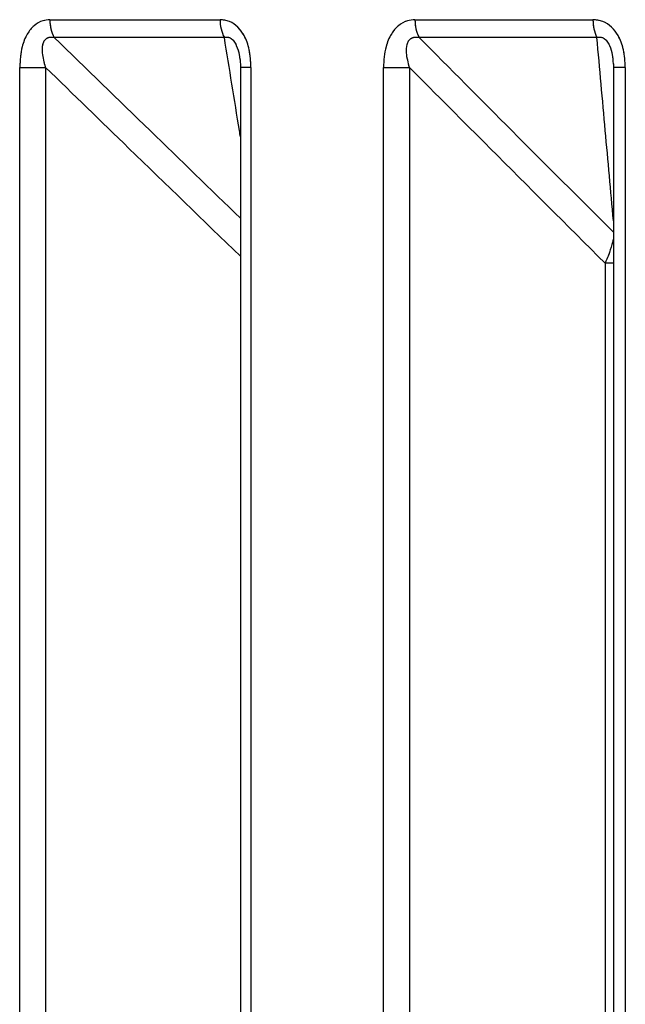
# Model space of a CAD drawing. Header units: inches. Extents: x 0.1 to 16.9, y 0.1 to 10.9.
# Tile 26 of 235: x 6.443854 to 6.444647, y 2.446631 to 2.447921. Entities that reach past the tile are written whole.
import ezdxf

# ---------------------------------------------------------------- set-up
doc = ezdxf.new("R2010")
doc.units = ezdxf.units.IN
doc.header["$MEASUREMENT"] = 0
doc.linetypes.add('PHANTOM', pattern=[0.49999999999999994, 0.25, -0.05, 0.05, -0.05, 0.05, -0.05])

msp = doc.modelspace()

# ---------------------------------------------------------------- linework, layer by layer
at = {"color": 7, "linetype": 'Continuous', "lineweight": 25}
for p, q in [((6.44389380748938, 2.447921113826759), (6.444116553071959, 2.447921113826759)), ((6.444371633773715, 2.447921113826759), (6.444604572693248, 2.447921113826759)), ((6.444122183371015, 2.447897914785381), (6.443899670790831, 2.447897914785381)), ((6.444609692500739, 2.447897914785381), (6.444376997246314, 2.447897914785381)), ((6.443854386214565, 2.443469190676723), (6.443854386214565, 2.447858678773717)), ((6.443854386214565, 2.447858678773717), (6.443888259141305, 2.447858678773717)), ((6.443888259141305, 2.447858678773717), (6.443888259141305, 2.443469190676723)), ((6.44414330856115, 2.447858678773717), (6.44414330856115, 2.443469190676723)), ((6.444157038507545, 2.447858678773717), (6.444143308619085, 2.447858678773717)), ((6.444157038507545, 2.447858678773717), (6.444157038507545, 2.443469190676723)), ((6.444330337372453, 2.443469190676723), (6.444330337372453, 2.447858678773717)), ((6.444330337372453, 2.447858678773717), (6.44436439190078, 2.447858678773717)), ((6.44436439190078, 2.447858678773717), (6.44436439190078, 2.443469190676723)), ((6.444631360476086, 2.447858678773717), (6.444631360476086, 2.443469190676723)), ((6.444646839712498, 2.447858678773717), (6.444631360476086, 2.447858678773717)), ((6.444646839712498, 2.447858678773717), (6.444646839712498, 2.443469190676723)), ((6.444620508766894, 2.447602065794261), (6.444620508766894, 2.443149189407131)), ((6.444631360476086, 2.447602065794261), (6.444620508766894, 2.447602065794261))]:
    msp.add_line(p, q, dxfattribs=at)
at = {"color": 7, "linetype": 'PHANTOM', "lineweight": 18}
for p, q in [((6.44389380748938, 2.447921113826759), (6.444116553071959, 2.447921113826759)), ((6.44389380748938, 2.447921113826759), (6.444116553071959, 2.447921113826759)), ((6.44389380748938, 2.447921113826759), (6.444116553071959, 2.447921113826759)), ((6.444371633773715, 2.447921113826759), (6.444604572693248, 2.447921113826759)), ((6.444371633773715, 2.447921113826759), (6.444604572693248, 2.447921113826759)), ((6.444371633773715, 2.447921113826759), (6.444604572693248, 2.447921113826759)), ((6.444122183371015, 2.447897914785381), (6.443899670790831, 2.447897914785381)), ((6.444122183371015, 2.447897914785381), (6.443899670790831, 2.447897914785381)), ((6.444122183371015, 2.447897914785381), (6.443899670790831, 2.447897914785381)), ((6.444609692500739, 2.447897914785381), (6.444376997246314, 2.447897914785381)), ((6.444609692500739, 2.447897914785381), (6.444376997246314, 2.447897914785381)), ((6.444609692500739, 2.447897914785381), (6.444376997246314, 2.447897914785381)), ((6.443854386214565, 2.443469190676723), (6.443854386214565, 2.447858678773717)), ((6.443854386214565, 2.447858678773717), (6.443888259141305, 2.447858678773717)), ((6.443854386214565, 2.443469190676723), (6.443854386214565, 2.447858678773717)), ((6.443854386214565, 2.447858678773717), (6.443888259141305, 2.447858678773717)), ((6.443854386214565, 2.443469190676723), (6.443854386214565, 2.447858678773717)), ((6.443854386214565, 2.447858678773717), (6.443888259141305, 2.447858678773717)), ((6.443888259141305, 2.447858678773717), (6.443888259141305, 2.443469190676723)), ((6.443888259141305, 2.447858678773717), (6.443888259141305, 2.443469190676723)), ((6.443888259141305, 2.447858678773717), (6.443888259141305, 2.443469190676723)), ((6.44414330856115, 2.447858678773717), (6.44414330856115, 2.443469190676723)), ((6.444157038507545, 2.447858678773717), (6.444143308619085, 2.447858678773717)), ((6.44414330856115, 2.447858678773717), (6.44414330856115, 2.443469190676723)), ((6.444157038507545, 2.447858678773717), (6.444143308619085, 2.447858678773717)), ((6.44414330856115, 2.447858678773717), (6.44414330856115, 2.443469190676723)), ((6.444157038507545, 2.447858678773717), (6.444143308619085, 2.447858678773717)), ((6.444157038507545, 2.447858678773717), (6.444157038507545, 2.443469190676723)), ((6.444157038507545, 2.447858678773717), (6.444157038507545, 2.443469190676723)), ((6.444157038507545, 2.447858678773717), (6.444157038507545, 2.443469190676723)), ((6.444330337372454, 2.443469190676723), (6.444330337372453, 2.447858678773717)), ((6.444330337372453, 2.447858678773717), (6.44436439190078, 2.447858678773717)), ((6.444330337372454, 2.443469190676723), (6.444330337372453, 2.447858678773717)), ((6.444330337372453, 2.447858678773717), (6.44436439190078, 2.447858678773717)), ((6.444330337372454, 2.443469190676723), (6.444330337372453, 2.447858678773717)), ((6.444330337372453, 2.447858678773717), (6.44436439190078, 2.447858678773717)), ((6.44436439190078, 2.447858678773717), (6.44436439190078, 2.443469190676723)), ((6.44436439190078, 2.447858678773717), (6.44436439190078, 2.443469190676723)), ((6.44436439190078, 2.447858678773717), (6.44436439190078, 2.443469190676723)), ((6.444631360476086, 2.447858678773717), (6.444631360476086, 2.443469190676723)), ((6.444646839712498, 2.447858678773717), (6.444631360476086, 2.447858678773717)), ((6.444631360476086, 2.447858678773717), (6.444631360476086, 2.443469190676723)), ((6.444646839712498, 2.447858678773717), (6.444631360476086, 2.447858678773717)), ((6.444631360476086, 2.447858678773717), (6.444631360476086, 2.443469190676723)), ((6.444646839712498, 2.447858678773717), (6.444631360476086, 2.447858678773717)), ((6.444646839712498, 2.447858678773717), (6.444646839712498, 2.443469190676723)), ((6.444646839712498, 2.447858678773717), (6.444646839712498, 2.443469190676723)), ((6.444646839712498, 2.447858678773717), (6.444646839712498, 2.443469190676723)), ((6.444620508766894, 2.447602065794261), (6.444620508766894, 2.443149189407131)), ((6.444631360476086, 2.447602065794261), (6.444620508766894, 2.447602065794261)), ((6.444620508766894, 2.447602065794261), (6.444620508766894, 2.443149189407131)), ((6.444631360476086, 2.447602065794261), (6.444620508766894, 2.447602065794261)), ((6.444620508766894, 2.447602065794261), (6.444620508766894, 2.443149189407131)), ((6.444631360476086, 2.447602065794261), (6.444620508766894, 2.447602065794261))]:
    msp.add_line(p, q, dxfattribs=at)
at = {"color": 7, "linetype": 'Continuous', "lineweight": 25}
for centre, radius, start, end in [((6.443939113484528, 2.447920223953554), 4.53147334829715e-05, 178.8747753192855, 209.4929193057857), ((6.444163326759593, 2.447920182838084), 4.678295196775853e-05, 178.8597290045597, 208.4235991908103), ((6.44442026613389, 2.447920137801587), 4.864215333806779e-05, 178.8502590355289, 207.1851532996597), ((6.444655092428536, 2.447920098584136), 5.052993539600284e-05, 178.8487412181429, 206.0415548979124)]:
    msp.add_arc(centre, radius, start, end, dxfattribs=at)
at = {"color": 7, "linetype": 'PHANTOM', "lineweight": 18}
for centre, radius, start, end in [((6.443939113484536, 2.447920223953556), 4.531473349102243e-05, 178.8747753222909, 209.4929193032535), ((6.443939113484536, 2.447920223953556), 4.531473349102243e-05, 178.8747753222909, 209.4929193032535), ((6.443939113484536, 2.447920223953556), 4.531473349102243e-05, 178.8747753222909, 209.4929193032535), ((6.444163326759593, 2.447920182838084), 4.678295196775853e-05, 178.8597290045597, 208.4235991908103), ((6.444163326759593, 2.447920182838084), 4.678295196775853e-05, 178.8597290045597, 208.4235991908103), ((6.444163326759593, 2.447920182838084), 4.678295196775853e-05, 178.8597290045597, 208.4235991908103), ((6.44442026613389, 2.447920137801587), 4.864215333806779e-05, 178.8502590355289, 207.1851532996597), ((6.444420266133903, 2.44792013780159), 4.864215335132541e-05, 178.8502590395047, 207.1851532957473), ((6.444420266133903, 2.44792013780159), 4.864215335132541e-05, 178.8502590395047, 207.1851532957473), ((6.444655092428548, 2.447920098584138), 5.052993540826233e-05, 178.8487412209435, 206.0415548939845), ((6.444655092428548, 2.447920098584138), 5.052993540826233e-05, 178.8487412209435, 206.0415548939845), ((6.444655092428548, 2.447920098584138), 5.052993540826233e-05, 178.8487412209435, 206.0415548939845)]:
    msp.add_arc(centre, radius, start, end, dxfattribs=at)
at = {"color": 7, "linetype": 'Continuous', "lineweight": 25}
for points, knots in [([(6.44389380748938, 2.447921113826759), (6.443890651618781, 2.447920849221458), (6.443883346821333, 2.447920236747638), (6.443872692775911, 2.447914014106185), (6.443863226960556, 2.447902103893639), (6.443855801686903, 2.447883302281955), (6.443854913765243, 2.447867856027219), (6.443854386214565, 2.447858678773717)], [0, 0, 0, 0, 0.1336272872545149, 0.3093030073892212, 0.4842287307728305, 0.6935591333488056, 1, 1, 1, 1]), ([(6.444157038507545, 2.447858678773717), (6.44415663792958, 2.447866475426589), (6.444155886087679, 2.447881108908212), (6.44414939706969, 2.44789941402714), (6.444140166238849, 2.447912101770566), (6.444129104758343, 2.447919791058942), (6.444120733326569, 2.447920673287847), (6.444116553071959, 2.447921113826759)], [0, 0, 0, 0, 0.2611752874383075, 0.4901980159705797, 0.6548011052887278, 0.8276257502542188, 1, 1, 1, 1]), ([(6.444371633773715, 2.447921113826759), (6.444368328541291, 2.447920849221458), (6.444360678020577, 2.447920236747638), (6.444349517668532, 2.447914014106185), (6.444339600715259, 2.447902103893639), (6.444331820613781, 2.447883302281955), (6.444330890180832, 2.44786785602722), (6.444330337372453, 2.447858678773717)], [0, 0, 0, 0, 0.1336272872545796, 0.3093030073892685, 0.4842287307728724, 0.6935591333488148, 1, 1, 1, 1]), ([(6.444646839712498, 2.447858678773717), (6.444646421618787, 2.447866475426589), (6.444645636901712, 2.447881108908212), (6.444638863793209, 2.447899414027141), (6.444629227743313, 2.447912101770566), (6.444617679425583, 2.447919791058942), (6.444608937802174, 2.447920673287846), (6.444604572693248, 2.447921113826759)], [0, 0, 0, 0, 0.2611752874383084, 0.4901980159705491, 0.6548011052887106, 0.8276257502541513, 1, 1, 1, 1]), ([(6.443888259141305, 2.447858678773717), (6.443886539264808, 2.447864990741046), (6.443883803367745, 2.447875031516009), (6.443884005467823, 2.447886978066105), (6.443886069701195, 2.447892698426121), (6.443888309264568, 2.447895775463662), (6.443890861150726, 2.447897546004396), (6.443894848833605, 2.447898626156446), (6.443897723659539, 2.4478982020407), (6.443899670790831, 2.447897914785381)], [0, 0, 0, 0, 0.3643207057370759, 0.5795439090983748, 0.6799835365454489, 0.7338312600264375, 0.8222095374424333, 0.879581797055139, 1, 1, 1, 1]), ([(6.443899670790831, 2.447897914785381), (6.44394145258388, 2.447857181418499), (6.444022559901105, 2.447778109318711), (6.44410387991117, 2.447699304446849), (6.44414330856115, 2.447661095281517)], [0, 0, 0, 0, 0.5151420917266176, 1, 1, 1, 1]), ([(6.444122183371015, 2.447897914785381), (6.444123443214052, 2.447898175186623), (6.444125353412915, 2.447898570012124), (6.444128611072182, 2.44789792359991), (6.444131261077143, 2.447896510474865), (6.444134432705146, 2.447893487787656), (6.444136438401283, 2.447890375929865), (6.444139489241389, 2.447884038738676), (6.444141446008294, 2.447878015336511), (6.444141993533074, 2.447872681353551), (6.444142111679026, 2.447871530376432)], [0, 0, 0, 0, 0.1345819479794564, 0.2040558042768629, 0.3215961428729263, 0.3939472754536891, 0.5517944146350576, 0.5909161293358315, 0.9117270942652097, 1, 1, 1, 1]), ([(6.444143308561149, 2.447767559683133), (6.444142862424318, 2.447770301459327), (6.444135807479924, 2.447813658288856), (6.444128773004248, 2.447857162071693), (6.444122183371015, 2.447897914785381)], [0, 0, 0, 0, 0.06323746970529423, 1, 1, 1, 1]), ([(6.44436439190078, 2.447858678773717), (6.444362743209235, 2.447864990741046), (6.444360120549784, 2.447875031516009), (6.444360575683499, 2.447886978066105), (6.444362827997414, 2.447892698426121), (6.4443652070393, 2.447895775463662), (6.444367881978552, 2.447897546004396), (6.444372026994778, 2.447898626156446), (6.444374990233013, 2.4478982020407), (6.444376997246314, 2.447897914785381)], [0, 0, 0, 0, 0.3643207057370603, 0.5795439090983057, 0.6799835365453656, 0.7338312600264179, 0.8222095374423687, 0.8795817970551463, 1, 1, 1, 1]), ([(6.444376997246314, 2.447897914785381), (6.444417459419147, 2.447857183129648), (6.444502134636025, 2.447771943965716), (6.444587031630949, 2.4476869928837), (6.444631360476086, 2.447642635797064)], [0, 0, 0, 0, 0.4778514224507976, 1, 1, 1, 1]), ([(6.444609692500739, 2.447897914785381), (6.444611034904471, 2.447898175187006), (6.444613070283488, 2.447898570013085), (6.444616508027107, 2.44789792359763), (6.444619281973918, 2.447896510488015), (6.444622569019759, 2.447893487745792), (6.444624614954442, 2.447890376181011), (6.444627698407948, 2.447884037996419), (6.444630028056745, 2.447876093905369), (6.444630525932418, 2.44786888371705), (6.444630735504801, 2.447865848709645)], [0, 0, 0, 0, 0.1175460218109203, 0.1782255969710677, 0.2808872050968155, 0.3440798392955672, 0.4819460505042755, 0.5161155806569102, 0.7963169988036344, 1, 1, 1, 1]), ([(6.444631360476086, 2.44765761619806), (6.444627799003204, 2.447696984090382), (6.444620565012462, 2.447776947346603), (6.444613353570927, 2.44785718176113), (6.444609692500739, 2.447897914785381)], [0, 0, 0, 0, 0.492324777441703, 1, 1, 1, 1]), ([(6.444142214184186, 2.447871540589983), (6.444142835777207, 2.447867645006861), (6.444143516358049, 2.447863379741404), (6.444143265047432, 2.447859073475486), (6.444143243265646, 2.447858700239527)], [0, 0, 0, 0, 0.9133272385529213, 1, 1, 1, 1]), ([(6.44414330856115, 2.447611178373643), (6.444094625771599, 2.447658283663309), (6.444009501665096, 2.447740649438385), (6.443924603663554, 2.447823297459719), (6.443888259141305, 2.447858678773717)], [0, 0, 0, 0, 0.571903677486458, 1, 1, 1, 1]), ([(6.444620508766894, 2.447602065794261), (6.444570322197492, 2.447652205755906), (6.444484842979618, 2.447737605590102), (6.444399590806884, 2.44782329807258), (6.44436439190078, 2.447858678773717)], [0, 0, 0, 0, 0.5871201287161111, 1, 1, 1, 1]), ([(6.444630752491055, 2.447865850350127), (6.444631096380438, 2.447863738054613), (6.444631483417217, 2.447861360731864), (6.44463132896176, 2.447858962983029), (6.444631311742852, 2.447858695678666)], [0, 0, 0, 0, 0.8885186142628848, 1, 1, 1, 1]), ([(6.444631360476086, 2.447634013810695), (6.444631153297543, 2.447633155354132), (6.444630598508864, 2.447630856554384), (6.44462870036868, 2.447624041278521), (6.444625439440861, 2.447613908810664), (6.444621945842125, 2.447605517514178), (6.444620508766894, 2.447602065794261)], [0, 0, 0, 0, 0.09558565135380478, 0.2559620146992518, 0.6939435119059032, 1, 1, 1, 1])]:
    msp.add_open_spline(points, degree=3, knots=knots, dxfattribs=at)
at = {"color": 7, "linetype": 'PHANTOM', "lineweight": 18}
for points, knots in [([(6.44389380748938, 2.447921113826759), (6.443890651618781, 2.447920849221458), (6.443883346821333, 2.447920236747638), (6.443872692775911, 2.447914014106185), (6.443863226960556, 2.447902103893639), (6.443855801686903, 2.447883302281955), (6.443854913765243, 2.44786785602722), (6.443854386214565, 2.447858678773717)], [0, 0, 0, 0, 0.1336272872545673, 0.3093030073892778, 0.4842287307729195, 0.6935591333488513, 0.9999999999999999, 0.9999999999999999, 0.9999999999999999, 0.9999999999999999]), ([(6.44389380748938, 2.447921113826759), (6.443890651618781, 2.447920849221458), (6.443883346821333, 2.447920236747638), (6.443872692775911, 2.447914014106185), (6.443863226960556, 2.447902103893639), (6.443855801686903, 2.447883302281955), (6.443854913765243, 2.44786785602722), (6.443854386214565, 2.447858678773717)], [0, 0, 0, 0, 0.1336272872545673, 0.3093030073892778, 0.4842287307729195, 0.6935591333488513, 0.9999999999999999, 0.9999999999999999, 0.9999999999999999, 0.9999999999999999]), ([(6.44389380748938, 2.447921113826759), (6.443890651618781, 2.447920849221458), (6.443883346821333, 2.447920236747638), (6.443872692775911, 2.447914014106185), (6.443863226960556, 2.447902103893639), (6.443855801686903, 2.447883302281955), (6.443854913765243, 2.44786785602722), (6.443854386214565, 2.447858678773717)], [0, 0, 0, 0, 0.1336272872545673, 0.3093030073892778, 0.4842287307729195, 0.6935591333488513, 0.9999999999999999, 0.9999999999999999, 0.9999999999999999, 0.9999999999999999]), ([(6.444157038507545, 2.447858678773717), (6.44415663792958, 2.447866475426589), (6.444155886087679, 2.447881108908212), (6.44414939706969, 2.447899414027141), (6.444140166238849, 2.447912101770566), (6.444129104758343, 2.447919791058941), (6.444120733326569, 2.447920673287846), (6.444116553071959, 2.447921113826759)], [0, 0, 0, 0, 0.2611752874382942, 0.490198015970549, 0.6548011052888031, 0.8276257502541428, 1, 1, 1, 1]), ([(6.444157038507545, 2.447858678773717), (6.44415663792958, 2.447866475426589), (6.444155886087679, 2.447881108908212), (6.44414939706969, 2.447899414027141), (6.444140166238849, 2.447912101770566), (6.444129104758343, 2.447919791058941), (6.444120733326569, 2.447920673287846), (6.444116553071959, 2.447921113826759)], [0, 0, 0, 0, 0.2611752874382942, 0.490198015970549, 0.6548011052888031, 0.8276257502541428, 1, 1, 1, 1]), ([(6.444157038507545, 2.447858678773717), (6.44415663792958, 2.447866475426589), (6.444155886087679, 2.447881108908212), (6.44414939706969, 2.447899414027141), (6.444140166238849, 2.447912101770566), (6.444129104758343, 2.447919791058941), (6.444120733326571, 2.447920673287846), (6.444116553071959, 2.447921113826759)], [0, 0, 0, 0, 0.2611752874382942, 0.490198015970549, 0.6548011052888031, 0.8276257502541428, 1, 1, 1, 1]), ([(6.444371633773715, 2.447921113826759), (6.444368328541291, 2.447920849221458), (6.444360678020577, 2.447920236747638), (6.444349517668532, 2.447914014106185), (6.444339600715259, 2.447902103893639), (6.444331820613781, 2.447883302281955), (6.444330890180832, 2.44786785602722), (6.444330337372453, 2.447858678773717)], [0, 0, 0, 0, 0.1336272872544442, 0.3093030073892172, 0.4842287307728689, 0.6935591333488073, 1, 1, 1, 1]), ([(6.444371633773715, 2.447921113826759), (6.444368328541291, 2.447920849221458), (6.444360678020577, 2.447920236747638), (6.444349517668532, 2.447914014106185), (6.444339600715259, 2.447902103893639), (6.444331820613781, 2.447883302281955), (6.444330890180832, 2.44786785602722), (6.444330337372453, 2.447858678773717)], [0, 0, 0, 0, 0.1336272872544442, 0.3093030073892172, 0.4842287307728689, 0.6935591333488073, 1, 1, 1, 1]), ([(6.444371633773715, 2.447921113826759), (6.444368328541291, 2.447920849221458), (6.444360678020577, 2.447920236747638), (6.444349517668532, 2.447914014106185), (6.444339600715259, 2.447902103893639), (6.444331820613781, 2.447883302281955), (6.444330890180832, 2.44786785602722), (6.444330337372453, 2.447858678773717)], [0, 0, 0, 0, 0.1336272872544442, 0.3093030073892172, 0.4842287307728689, 0.6935591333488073, 1, 1, 1, 1]), ([(6.444646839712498, 2.447858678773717), (6.444646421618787, 2.447866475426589), (6.444645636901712, 2.447881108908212), (6.444638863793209, 2.447899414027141), (6.444629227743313, 2.447912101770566), (6.444617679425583, 2.447919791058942), (6.444608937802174, 2.447920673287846), (6.444604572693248, 2.447921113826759)], [0, 0, 0, 0, 0.2611752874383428, 0.4901980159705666, 0.6548011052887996, 0.82762575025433, 1, 1, 1, 1]), ([(6.444646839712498, 2.447858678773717), (6.444646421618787, 2.447866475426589), (6.444645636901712, 2.447881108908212), (6.444638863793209, 2.447899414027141), (6.444629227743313, 2.447912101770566), (6.444617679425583, 2.447919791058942), (6.444608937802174, 2.447920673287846), (6.444604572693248, 2.447921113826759)], [0, 0, 0, 0, 0.2611752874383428, 0.4901980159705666, 0.6548011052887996, 0.82762575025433, 1, 1, 1, 1]), ([(6.444646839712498, 2.447858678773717), (6.444646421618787, 2.447866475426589), (6.444645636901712, 2.447881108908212), (6.444638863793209, 2.447899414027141), (6.444629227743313, 2.447912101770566), (6.444617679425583, 2.447919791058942), (6.444608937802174, 2.447920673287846), (6.444604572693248, 2.447921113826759)], [0, 0, 0, 0, 0.2611752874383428, 0.4901980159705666, 0.6548011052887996, 0.82762575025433, 1, 1, 1, 1]), ([(6.443888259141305, 2.447858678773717), (6.443886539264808, 2.447864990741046), (6.443883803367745, 2.447875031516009), (6.443884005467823, 2.447886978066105), (6.443886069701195, 2.447892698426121), (6.443888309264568, 2.447895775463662), (6.443890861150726, 2.447897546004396), (6.443894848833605, 2.447898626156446), (6.443897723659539, 2.4478982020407), (6.443899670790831, 2.447897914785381)], [0, 0, 0, 0, 0.3643207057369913, 0.5795439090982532, 0.6799835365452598, 0.7338312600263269, 0.822209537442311, 0.8795817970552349, 1, 1, 1, 1]), ([(6.443888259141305, 2.447858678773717), (6.443886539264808, 2.447864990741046), (6.443883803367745, 2.447875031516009), (6.443884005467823, 2.447886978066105), (6.443886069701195, 2.447892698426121), (6.443888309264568, 2.447895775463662), (6.443890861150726, 2.447897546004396), (6.443894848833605, 2.447898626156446), (6.443897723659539, 2.4478982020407), (6.443899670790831, 2.447897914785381)], [0, 0, 0, 0, 0.3643207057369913, 0.5795439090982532, 0.6799835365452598, 0.7338312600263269, 0.822209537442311, 0.8795817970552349, 1, 1, 1, 1]), ([(6.443888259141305, 2.447858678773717), (6.443886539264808, 2.447864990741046), (6.443883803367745, 2.447875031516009), (6.443884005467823, 2.447886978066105), (6.443886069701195, 2.447892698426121), (6.443888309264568, 2.447895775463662), (6.443890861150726, 2.447897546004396), (6.443894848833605, 2.447898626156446), (6.443897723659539, 2.4478982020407), (6.443899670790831, 2.447897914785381)], [0, 0, 0, 0, 0.3643207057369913, 0.5795439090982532, 0.6799835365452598, 0.7338312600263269, 0.822209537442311, 0.8795817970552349, 1, 1, 1, 1]), ([(6.443899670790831, 2.447897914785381), (6.44394145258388, 2.4478571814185), (6.444022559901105, 2.447778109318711), (6.44410387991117, 2.447699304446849), (6.44414330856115, 2.447661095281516)], [0, 0, 0, 0, 0.5151420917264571, 1, 1, 1, 1]), ([(6.443899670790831, 2.447897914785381), (6.44394145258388, 2.447857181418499), (6.444022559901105, 2.447778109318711), (6.44410387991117, 2.447699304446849), (6.44414330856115, 2.447661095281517)], [0, 0, 0, 0, 0.515142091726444, 1, 1, 1, 1]), ([(6.443899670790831, 2.447897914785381), (6.44394145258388, 2.447857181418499), (6.444022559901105, 2.447778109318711), (6.44410387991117, 2.447699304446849), (6.44414330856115, 2.447661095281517)], [0, 0, 0, 0, 0.515142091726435, 1, 1, 1, 1]), ([(6.444122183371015, 2.447897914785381), (6.444123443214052, 2.447898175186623), (6.444125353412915, 2.447898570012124), (6.444128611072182, 2.44789792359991), (6.444131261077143, 2.447896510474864), (6.444134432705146, 2.447893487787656), (6.444136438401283, 2.447890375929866), (6.444139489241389, 2.447884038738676), (6.444141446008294, 2.447878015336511), (6.444141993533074, 2.447872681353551), (6.444142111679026, 2.447871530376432)], [0, 0, 0, 0, 0.1345819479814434, 0.2040558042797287, 0.3215961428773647, 0.3939472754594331, 0.5517944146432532, 0.5909161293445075, 0.911727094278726, 1, 1, 1, 1]), ([(6.444122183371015, 2.447897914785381), (6.444123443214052, 2.447898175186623), (6.444125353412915, 2.447898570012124), (6.444128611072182, 2.44789792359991), (6.444131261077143, 2.447896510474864), (6.444134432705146, 2.447893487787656), (6.444136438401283, 2.447890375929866), (6.444139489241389, 2.447884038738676), (6.444141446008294, 2.447878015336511), (6.444141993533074, 2.447872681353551), (6.444142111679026, 2.447871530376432)], [0, 0, 0, 0, 0.1345819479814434, 0.2040558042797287, 0.3215961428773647, 0.3939472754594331, 0.5517944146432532, 0.5909161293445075, 0.911727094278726, 1, 1, 1, 1]), ([(6.444122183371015, 2.447897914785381), (6.444123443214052, 2.447898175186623), (6.444125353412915, 2.447898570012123), (6.444128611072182, 2.44789792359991), (6.444131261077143, 2.447896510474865), (6.444134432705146, 2.447893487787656), (6.444136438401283, 2.447890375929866), (6.444139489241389, 2.447884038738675), (6.444141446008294, 2.447878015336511), (6.444141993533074, 2.447872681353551), (6.444142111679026, 2.447871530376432)], [0, 0, 0, 0, 0.1345819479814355, 0.2040558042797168, 0.3215961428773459, 0.3939472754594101, 0.551794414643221, 0.590916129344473, 0.9117270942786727, 1, 1, 1, 1]), ([(6.44414330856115, 2.447767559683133), (6.444142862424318, 2.447770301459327), (6.444135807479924, 2.447813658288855), (6.444128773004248, 2.447857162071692), (6.444122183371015, 2.447897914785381)], [0, 0, 0, 0, 0.06323746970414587, 1, 1, 1, 1]), ([(6.44414330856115, 2.447767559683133), (6.444142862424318, 2.447770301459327), (6.444135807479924, 2.447813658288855), (6.444128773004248, 2.447857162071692), (6.444122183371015, 2.447897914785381)], [0, 0, 0, 0, 0.06323746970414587, 1, 1, 1, 1]), ([(6.44414330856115, 2.447767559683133), (6.444142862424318, 2.447770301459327), (6.444135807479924, 2.447813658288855), (6.444128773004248, 2.447857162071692), (6.444122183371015, 2.447897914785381)], [0, 0, 0, 0, 0.06323746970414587, 1, 1, 1, 1]), ([(6.44436439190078, 2.447858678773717), (6.444362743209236, 2.447864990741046), (6.444360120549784, 2.447875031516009), (6.444360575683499, 2.447886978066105), (6.444362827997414, 2.447892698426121), (6.4443652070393, 2.447895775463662), (6.444367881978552, 2.447897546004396), (6.444372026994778, 2.447898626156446), (6.444374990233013, 2.4478982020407), (6.444376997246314, 2.447897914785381)], [0, 0, 0, 0, 0.3643207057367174, 0.5795439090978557, 0.6799835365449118, 0.7338312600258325, 0.8222095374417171, 0.8795817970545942, 1, 1, 1, 1]), ([(6.44436439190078, 2.447858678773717), (6.444362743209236, 2.447864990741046), (6.444360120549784, 2.44787503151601), (6.444360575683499, 2.447886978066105), (6.444362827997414, 2.447892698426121), (6.4443652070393, 2.447895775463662), (6.444367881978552, 2.447897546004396), (6.444372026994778, 2.447898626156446), (6.444374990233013, 2.4478982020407), (6.444376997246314, 2.447897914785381)], [0, 0, 0, 0, 0.3643207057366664, 0.5795439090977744, 0.6799835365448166, 0.7338312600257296, 0.8222095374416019, 0.8795817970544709, 1, 1, 1, 1]), ([(6.44436439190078, 2.447858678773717), (6.444362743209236, 2.447864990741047), (6.444360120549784, 2.447875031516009), (6.444360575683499, 2.447886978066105), (6.444362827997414, 2.447892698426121), (6.4443652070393, 2.447895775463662), (6.444367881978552, 2.447897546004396), (6.444372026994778, 2.447898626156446), (6.444374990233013, 2.4478982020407), (6.444376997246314, 2.447897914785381)], [0, 0, 0, 0, 0.3643207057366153, 0.5795439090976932, 0.6799835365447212, 0.7338312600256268, 0.8222095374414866, 0.8795817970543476, 1, 1, 1, 1]), ([(6.444376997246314, 2.447897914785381), (6.444417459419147, 2.447857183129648), (6.444502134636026, 2.447771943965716), (6.444587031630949, 2.4476869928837), (6.444631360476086, 2.447642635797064)], [0, 0, 0, 0, 0.4778514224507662, 1, 1, 1, 1]), ([(6.444376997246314, 2.447897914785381), (6.444417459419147, 2.447857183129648), (6.444502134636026, 2.447771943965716), (6.444587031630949, 2.4476869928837), (6.444631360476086, 2.447642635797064)], [0, 0, 0, 0, 0.4778514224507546, 1, 1, 1, 1]), ([(6.444376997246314, 2.447897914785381), (6.444417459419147, 2.447857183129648), (6.444502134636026, 2.447771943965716), (6.444587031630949, 2.4476869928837), (6.444631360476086, 2.447642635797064)], [0, 0, 0, 0, 0.4778514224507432, 1, 1, 1, 1]), ([(6.444609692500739, 2.447897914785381), (6.444611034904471, 2.447898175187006), (6.444613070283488, 2.447898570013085), (6.444616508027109, 2.447897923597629), (6.444619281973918, 2.447896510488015), (6.444622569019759, 2.447893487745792), (6.444624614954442, 2.447890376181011), (6.444627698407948, 2.447884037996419), (6.444630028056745, 2.447876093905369), (6.444630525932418, 2.44786888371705), (6.444630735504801, 2.447865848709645)], [0, 0, 0, 0, 0.1175460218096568, 0.1782255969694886, 0.2808872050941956, 0.3440798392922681, 0.481946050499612, 0.5161155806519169, 0.7963169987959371, 1, 1, 1, 1]), ([(6.444609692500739, 2.447897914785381), (6.444611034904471, 2.447898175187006), (6.444613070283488, 2.447898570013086), (6.444616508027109, 2.447897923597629), (6.444619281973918, 2.447896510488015), (6.444622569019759, 2.447893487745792), (6.444624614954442, 2.447890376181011), (6.444627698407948, 2.447884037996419), (6.444630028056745, 2.447876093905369), (6.444630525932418, 2.44786888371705), (6.444630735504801, 2.447865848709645)], [0, 0, 0, 0, 0.1175460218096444, 0.1782255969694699, 0.2808872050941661, 0.3440798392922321, 0.4819460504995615, 0.5161155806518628, 0.7963169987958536, 1, 1, 1, 1]), ([(6.444609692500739, 2.447897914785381), (6.444611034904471, 2.447898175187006), (6.444613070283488, 2.447898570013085), (6.444616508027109, 2.44789792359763), (6.444619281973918, 2.447896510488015), (6.444622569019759, 2.447893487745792), (6.444624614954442, 2.447890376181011), (6.444627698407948, 2.447884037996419), (6.444630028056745, 2.447876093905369), (6.444630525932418, 2.44786888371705), (6.444630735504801, 2.447865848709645)], [0, 0, 0, 0, 0.1175460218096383, 0.1782255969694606, 0.2808872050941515, 0.3440798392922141, 0.4819460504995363, 0.5161155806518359, 0.7963169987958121, 1, 1, 1, 1]), ([(6.444631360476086, 2.44765761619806), (6.444627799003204, 2.447696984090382), (6.444620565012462, 2.447776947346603), (6.444613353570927, 2.44785718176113), (6.444609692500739, 2.447897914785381)], [0, 0, 0, 0, 0.4923247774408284, 1, 1, 1, 1]), ([(6.444631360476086, 2.44765761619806), (6.444627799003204, 2.447696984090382), (6.444620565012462, 2.447776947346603), (6.444613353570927, 2.44785718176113), (6.444609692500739, 2.447897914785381)], [0, 0, 0, 0, 0.4923247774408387, 1, 1, 1, 1]), ([(6.444631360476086, 2.44765761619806), (6.444627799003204, 2.447696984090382), (6.444620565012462, 2.447776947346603), (6.444613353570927, 2.44785718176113), (6.444609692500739, 2.447897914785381)], [0, 0, 0, 0, 0.4923247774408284, 1, 1, 1, 1]), ([(6.444142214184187, 2.447871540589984), (6.444142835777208, 2.44786764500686), (6.444143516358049, 2.447863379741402), (6.444143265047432, 2.447859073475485), (6.444143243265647, 2.447858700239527)], [0, 0, 0, 0, 0.9133272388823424, 1, 1, 1, 1]), ([(6.444142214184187, 2.447871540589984), (6.444142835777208, 2.44786764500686), (6.444143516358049, 2.447863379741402), (6.444143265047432, 2.447859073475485), (6.444143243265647, 2.447858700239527)], [0, 0, 0, 0, 0.9133272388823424, 1, 1, 1, 1]), ([(6.444142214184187, 2.447871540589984), (6.444142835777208, 2.44786764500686), (6.444143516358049, 2.447863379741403), (6.444143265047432, 2.447859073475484), (6.444143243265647, 2.447858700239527)], [0, 0, 0, 0, 0.9133272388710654, 1, 1, 1, 1]), ([(6.44414330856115, 2.447611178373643), (6.444094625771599, 2.447658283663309), (6.444009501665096, 2.447740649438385), (6.443924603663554, 2.44782329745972), (6.443888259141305, 2.447858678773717)], [0, 0, 0, 0, 0.5719036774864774, 1, 1, 1, 1]), ([(6.44414330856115, 2.447611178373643), (6.444094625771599, 2.447658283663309), (6.444009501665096, 2.447740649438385), (6.443924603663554, 2.447823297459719), (6.443888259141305, 2.447858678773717)], [0, 0, 0, 0, 0.5719036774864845, 1, 1, 1, 1]), ([(6.44414330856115, 2.447611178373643), (6.444094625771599, 2.447658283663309), (6.444009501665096, 2.447740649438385), (6.443924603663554, 2.447823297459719), (6.443888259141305, 2.447858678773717)], [0, 0, 0, 0, 0.5719036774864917, 1, 1, 1, 1]), ([(6.444620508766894, 2.447602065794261), (6.444570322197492, 2.447652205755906), (6.444484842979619, 2.447737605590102), (6.444399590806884, 2.44782329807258), (6.44436439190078, 2.447858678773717)], [0, 0, 0, 0, 0.5871201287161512, 1, 1, 1, 1]), ([(6.444620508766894, 2.447602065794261), (6.444570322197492, 2.447652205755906), (6.444484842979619, 2.447737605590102), (6.444399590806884, 2.44782329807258), (6.44436439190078, 2.447858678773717)], [0, 0, 0, 0, 0.5871201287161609, 1, 1, 1, 1]), ([(6.444620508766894, 2.447602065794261), (6.444570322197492, 2.447652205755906), (6.444484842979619, 2.447737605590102), (6.444399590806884, 2.44782329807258), (6.44436439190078, 2.447858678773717)], [0, 0, 0, 0, 0.5871201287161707, 1, 1, 1, 1]), ([(6.444630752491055, 2.447865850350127), (6.444631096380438, 2.447863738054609), (6.444631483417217, 2.447861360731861), (6.444631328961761, 2.447858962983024), (6.444631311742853, 2.447858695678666)], [0, 0, 0, 0, 0.8885186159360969, 1, 1, 1, 1]), ([(6.444630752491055, 2.447865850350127), (6.444631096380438, 2.447863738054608), (6.444631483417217, 2.44786136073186), (6.444631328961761, 2.447858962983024), (6.444631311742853, 2.447858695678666)], [0, 0, 0, 0, 0.8885186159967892, 1, 1, 1, 1]), ([(6.444630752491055, 2.447865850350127), (6.444631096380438, 2.447863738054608), (6.444631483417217, 2.447861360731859), (6.444631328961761, 2.447858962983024), (6.444631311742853, 2.447858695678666)], [0, 0, 0, 0, 0.8885186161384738, 1, 1, 1, 1]), ([(6.444631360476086, 2.447634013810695), (6.444631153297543, 2.447633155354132), (6.444630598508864, 2.447630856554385), (6.44462870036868, 2.44762404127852), (6.444625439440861, 2.447613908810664), (6.444621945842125, 2.447605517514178), (6.444620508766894, 2.447602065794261)], [0, 0, 0, 0, 0.09558565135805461, 0.2559620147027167, 0.6939435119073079, 1, 1, 1, 1]), ([(6.444631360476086, 2.447634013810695), (6.444631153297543, 2.447633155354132), (6.444630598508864, 2.447630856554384), (6.44462870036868, 2.44762404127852), (6.444625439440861, 2.447613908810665), (6.444621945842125, 2.447605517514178), (6.444620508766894, 2.447602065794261)], [0, 0, 0, 0, 0.09558565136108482, 0.2559620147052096, 0.6939435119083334, 1, 1, 1, 1]), ([(6.444631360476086, 2.447634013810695), (6.444631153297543, 2.447633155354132), (6.444630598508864, 2.447630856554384), (6.44462870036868, 2.447624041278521), (6.444625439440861, 2.447613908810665), (6.444621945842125, 2.447605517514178), (6.444620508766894, 2.447602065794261)], [0, 0, 0, 0, 0.09558565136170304, 0.2559620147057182, 0.6939435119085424, 0.9999999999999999, 0.9999999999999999, 0.9999999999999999, 0.9999999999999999])]:
    msp.add_open_spline(points, degree=3, knots=knots, dxfattribs=at)

doc.saveas('drawing.dxf')
